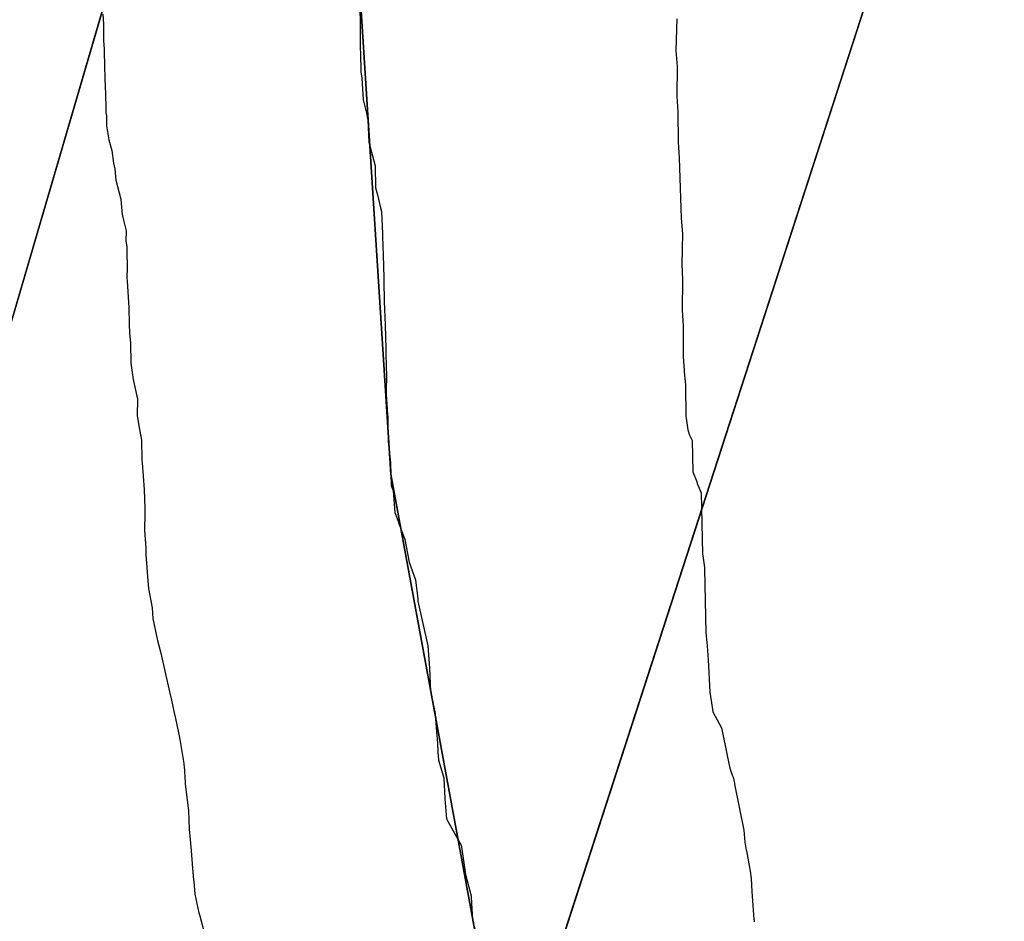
# Model space of a CAD drawing. Extents: x 158343 to 162498, y 431347 to 434500.
# Tile 105 of 248: x 159516 to 159538, y 433937 to 433957. Entities that reach past the tile are written whole.
import ezdxf

# ---------------------------------------------------------------- set-up
doc = ezdxf.new("R2010")
doc.units = 0
doc.header["$LTSCALE"] = 10
doc.header["$MEASUREMENT"] = 0
for name, color, linetype in [('000_arcering', 8, 'CONTINUOUS'), ('bestaand 010m', 8, 'CONTINUOUS'), ('bestaand 011m', 8, 'CONTINUOUS'), ('def. con-hoogtelijn (index)', 8, 'CONTINUOUS'), ('nieuw010m', 8, 'CONTINUOUS'), ('nieuw011m', 8, 'CONTINUOUS')]:
    doc.layers.add(name, color=color, linetype=linetype)

# ---------------------------------------------------------------- blocks, each defined once
blk = doc.blocks.new('bestaande hoogtelijnen')
at = {"layer": 'def. con-hoogtelijn (index)'}
for p, q in [((-144.084, -108.943), (-144.075, -109.503)), ((-144.084, -108.943), (-144.075, -109.503)), ((-144.084, -108.943), (-144.075, -109.503)), ((-149.696, -109.185), (-149.68, -109.406)), ((-149.696, -109.185), (-149.68, -109.406)), ((-149.68, -109.406), (-149.678, -109.761)), ((-149.68, -109.406), (-149.678, -109.761)), ((-137.157, -109.29), (-137.18, -109.984)), ((-137.157, -109.29), (-137.18, -109.984)), ((-144.075, -109.503), (-144.073, -109.944)), ((-144.075, -109.503), (-144.073, -109.944)), ((-144.075, -109.503), (-144.073, -109.944)), ((-149.678, -109.761), (-149.669, -109.949)), ((-149.678, -109.761), (-149.669, -109.949)), ((-149.669, -109.949), (-149.668, -109.981)), ((-149.669, -109.949), (-149.668, -109.981)), ((-149.668, -109.981), (-149.666, -110.016)), ((-149.668, -109.981), (-149.666, -110.016)), ((-149.666, -110.016), (-149.65, -110.598)), ((-149.666, -110.016), (-149.65, -110.598)), ((-144.073, -109.944), (-144.07, -110.029)), ((-144.073, -109.944), (-144.07, -110.029)), ((-144.073, -109.944), (-144.07, -110.029)), ((-144.07, -110.029), (-144.057, -110.449)), ((-144.07, -110.029), (-144.057, -110.449)), ((-144.07, -110.029), (-144.057, -110.449)), ((-137.18, -109.984), (-137.152, -110.331)), ((-137.18, -109.984), (-137.152, -110.331)), ((-144.057, -110.449), (-144.035, -110.584)), ((-144.057, -110.449), (-144.035, -110.584)), ((-144.057, -110.449), (-144.035, -110.584)), ((-137.152, -110.331), (-137.158, -110.981)), ((-137.152, -110.331), (-137.158, -110.981)), ((-149.65, -110.598), (-149.639, -110.936)), ((-149.65, -110.598), (-149.639, -110.936)), ((-144.035, -110.584), (-144.013, -111.059)), ((-144.035, -110.584), (-144.013, -111.059)), ((-144.035, -110.584), (-144.013, -111.059)), ((-149.639, -110.936), (-149.636, -110.981)), ((-149.639, -110.936), (-149.636, -110.981)), ((-149.636, -110.981), (-149.633, -111.199)), ((-149.636, -110.981), (-149.633, -111.199)), ((-144.013, -111.059), (-143.939, -111.348)), ((-144.013, -111.059), (-143.939, -111.348)), ((-144.013, -111.059), (-143.939, -111.348)), ((-137.158, -110.981), (-137.134, -111.327)), ((-137.158, -110.981), (-137.134, -111.327)), ((-149.633, -111.199), (-149.632, -111.345)), ((-149.633, -111.199), (-149.632, -111.345)), ((-149.632, -111.345), (-149.617, -111.408)), ((-149.632, -111.345), (-149.617, -111.408)), ((-143.939, -111.348), (-143.904, -111.499)), ((-143.939, -111.348), (-143.904, -111.499)), ((-143.939, -111.348), (-143.904, -111.499)), ((-137.134, -111.327), (-137.126, -111.981)), ((-137.134, -111.327), (-137.126, -111.981)), ((-149.617, -111.408), (-149.613, -111.625)), ((-149.617, -111.408), (-149.613, -111.625)), ((-143.904, -111.499), (-143.887, -111.981)), ((-143.904, -111.499), (-143.887, -111.981)), ((-143.904, -111.499), (-143.887, -111.981)), ((-149.613, -111.625), (-149.571, -111.89)), ((-149.613, -111.625), (-149.571, -111.89)), ((-149.571, -111.89), (-149.562, -111.934)), ((-149.571, -111.89), (-149.562, -111.934)), ((-149.562, -111.934), (-149.502, -112.167)), ((-149.562, -111.934), (-149.502, -112.167)), ((-143.887, -111.981), (-143.747, -112.497)), ((-143.887, -111.981), (-143.747, -112.497)), ((-143.887, -111.981), (-143.747, -112.497)), ((-137.126, -111.981), (-137.107, -112.323)), ((-137.126, -111.981), (-137.107, -112.323)), ((-149.502, -112.167), (-149.462, -112.44)), ((-149.502, -112.167), (-149.462, -112.44)), ((-149.462, -112.44), (-149.433, -112.562)), ((-149.462, -112.44), (-149.433, -112.562)), ((-137.107, -112.323), (-137.063, -113.639)), ((-137.107, -112.323), (-137.063, -113.639)), ((-149.433, -112.562), (-149.414, -112.81)), ((-149.433, -112.562), (-149.414, -112.81)), ((-143.747, -112.497), (-143.737, -112.981)), ((-143.747, -112.497), (-143.737, -112.981)), ((-143.747, -112.497), (-143.737, -112.981)), ((-149.414, -112.81), (-149.3, -113.229)), ((-149.414, -112.81), (-149.3, -113.229)), ((-143.737, -112.981), (-143.7, -113.135)), ((-143.737, -112.981), (-143.7, -113.135)), ((-143.737, -112.981), (-143.7, -113.135)), ((-149.3, -113.229), (-149.294, -113.32)), ((-149.3, -113.229), (-149.294, -113.32)), ((-149.294, -113.32), (-149.276, -113.562)), ((-149.294, -113.32), (-149.276, -113.562)), ((-143.7, -113.135), (-143.628, -113.412)), ((-143.7, -113.135), (-143.628, -113.412)), ((-143.7, -113.135), (-143.628, -113.412)), ((-143.628, -113.412), (-143.608, -113.494)), ((-143.628, -113.412), (-143.608, -113.494)), ((-143.628, -113.412), (-143.608, -113.494)), ((-143.608, -113.494), (-143.589, -113.981)), ((-143.608, -113.494), (-143.589, -113.981)), ((-143.608, -113.494), (-143.589, -113.981)), ((-149.276, -113.562), (-149.245, -113.688)), ((-149.276, -113.562), (-149.245, -113.688)), ((-149.245, -113.688), (-149.186, -113.915)), ((-149.245, -113.688), (-149.186, -113.915)), ((-137.063, -113.639), (-137.037, -113.981)), ((-137.063, -113.639), (-137.037, -113.981)), ((-149.186, -113.915), (-149.194, -114.146)), ((-149.186, -113.915), (-149.194, -114.146)), ((-143.589, -113.981), (-143.585, -114.039)), ((-143.589, -113.981), (-143.585, -114.039)), ((-143.589, -113.981), (-143.585, -114.039)), ((-137.037, -113.981), (-137.051, -114.643)), ((-137.037, -113.981), (-137.051, -114.643)), ((-149.194, -114.146), (-149.175, -114.26)), ((-149.194, -114.146), (-149.175, -114.26)), ((-143.585, -114.039), (-143.57, -114.449)), ((-143.585, -114.039), (-143.57, -114.449)), ((-143.585, -114.039), (-143.57, -114.449)), ((-149.175, -114.26), (-149.175, -114.377)), ((-149.175, -114.26), (-149.175, -114.377)), ((-149.175, -114.377), (-149.162, -114.715)), ((-149.175, -114.377), (-149.162, -114.715)), ((-143.57, -114.449), (-143.56, -114.939)), ((-143.57, -114.449), (-143.56, -114.939)), ((-143.57, -114.449), (-143.56, -114.939)), ((-149.162, -114.715), (-149.17, -114.947)), ((-149.162, -114.715), (-149.17, -114.947)), ((-137.051, -114.643), (-137.032, -114.981)), ((-137.051, -114.643), (-137.032, -114.981)), ((-149.17, -114.947), (-149.167, -115.013)), ((-149.17, -114.947), (-149.167, -115.013)), ((-149.167, -115.013), (-149.129, -115.593)), ((-149.167, -115.013), (-149.129, -115.593)), ((-143.56, -114.939), (-143.557, -114.981)), ((-143.56, -114.939), (-143.557, -114.981)), ((-143.56, -114.939), (-143.557, -114.981)), ((-143.557, -114.981), (-143.556, -115.019)), ((-143.557, -114.981), (-143.556, -115.019)), ((-143.557, -114.981), (-143.556, -115.019)), ((-143.556, -115.019), (-143.548, -115.458)), ((-143.556, -115.019), (-143.548, -115.458)), ((-143.556, -115.019), (-143.548, -115.458)), ((-137.032, -114.981), (-137.042, -115.647)), ((-137.032, -114.981), (-137.042, -115.647)), ((-143.548, -115.458), (-143.529, -115.968)), ((-143.548, -115.458), (-143.529, -115.968)), ((-143.548, -115.458), (-143.529, -115.968)), ((-149.129, -115.593), (-149.122, -115.956)), ((-149.129, -115.593), (-149.122, -115.956)), ((-137.042, -115.647), (-137.018, -115.992)), ((-137.042, -115.647), (-137.018, -115.992)), ((-149.122, -115.956), (-149.112, -116.148)), ((-149.122, -115.956), (-149.112, -116.148)), ((-143.529, -115.968), (-143.514, -116.503)), ((-143.529, -115.968), (-143.514, -116.503)), ((-143.529, -115.968), (-143.514, -116.503)), ((-137.018, -115.992), (-137.018, -116.661)), ((-137.018, -115.992), (-137.018, -116.661)), ((-149.112, -116.148), (-149.094, -116.362)), ((-149.112, -116.148), (-149.094, -116.362)), ((-149.094, -116.362), (-149.081, -116.807)), ((-149.094, -116.362), (-149.081, -116.807)), ((-143.514, -116.503), (-143.504, -116.967)), ((-143.514, -116.503), (-143.504, -116.967)), ((-143.514, -116.503), (-143.504, -116.967)), ((-137.018, -116.661), (-137, -116.972)), ((-137.018, -116.661), (-137, -116.972)), ((-149.081, -116.807), (-149.037, -117.111)), ((-149.081, -116.807), (-149.037, -117.111)), ((-143.504, -116.967), (-143.503, -116.981)), ((-143.504, -116.967), (-143.503, -116.981)), ((-143.504, -116.967), (-143.503, -116.981)), ((-143.503, -116.981), (-143.503, -116.997)), ((-143.503, -116.981), (-143.503, -116.997)), ((-143.503, -116.981), (-143.503, -116.997)), ((-137, -116.972), (-136.998, -116.991)), ((-137, -116.972), (-136.998, -116.991)), ((-136.998, -116.991), (-136.97, -117.285)), ((-136.998, -116.991), (-136.97, -117.285)), ((-149.037, -117.111), (-149.037, -117.124)), ((-149.037, -117.111), (-149.037, -117.124)), ((-149.037, -117.124), (-148.952, -117.529)), ((-149.037, -117.124), (-148.952, -117.529)), ((-143.502, -117.012), (-143.505, -117.48)), ((-143.502, -117.012), (-143.505, -117.48)), ((-143.502, -117.012), (-143.505, -117.48)), ((-143.503, -116.997), (-143.502, -117.012)), ((-143.503, -116.997), (-143.502, -117.012)), ((-143.503, -116.997), (-143.502, -117.012)), ((-136.97, -117.285), (-136.96, -117.96)), ((-136.97, -117.285), (-136.96, -117.96)), ((-148.952, -117.529), (-148.941, -117.575)), ((-148.952, -117.529), (-148.941, -117.575)), ((-148.941, -117.575), (-148.943, -117.966)), ((-148.941, -117.575), (-148.943, -117.966)), ((-143.505, -117.48), (-143.475, -117.931)), ((-143.505, -117.48), (-143.475, -117.931)), ((-143.505, -117.48), (-143.475, -117.931)), ((-148.943, -117.966), (-148.937, -117.995)), ((-148.943, -117.966), (-148.937, -117.995)), ((-148.937, -117.995), (-148.909, -118.173)), ((-148.937, -117.995), (-148.909, -118.173)), ((-143.475, -117.931), (-143.473, -117.963)), ((-143.475, -117.931), (-143.473, -117.963)), ((-143.475, -117.931), (-143.473, -117.963)), ((-143.473, -117.963), (-143.468, -118.001)), ((-143.473, -117.963), (-143.468, -118.001)), ((-143.473, -117.963), (-143.468, -118.001)), ((-143.468, -118.001), (-143.463, -118.518)), ((-143.468, -118.001), (-143.463, -118.518)), ((-143.468, -118.001), (-143.463, -118.518)), ((-136.96, -117.96), (-136.954, -118.006)), ((-136.96, -117.96), (-136.954, -118.006)), ((-136.954, -118.006), (-136.919, -118.259)), ((-136.954, -118.006), (-136.919, -118.259)), ((-148.909, -118.173), (-148.848, -118.486)), ((-148.909, -118.173), (-148.848, -118.486)), ((-136.919, -118.259), (-136.879, -118.378)), ((-136.919, -118.259), (-136.879, -118.378)), ((-148.848, -118.486), (-148.844, -118.921)), ((-148.848, -118.486), (-148.844, -118.921)), ((-136.879, -118.378), (-136.826, -118.498)), ((-136.879, -118.378), (-136.826, -118.498)), ((-136.826, -118.498), (-136.809, -119.179)), ((-136.826, -118.498), (-136.809, -119.179)), ((-143.463, -118.518), (-143.422, -118.913)), ((-143.463, -118.518), (-143.422, -118.913)), ((-143.463, -118.518), (-143.422, -118.913)), ((-148.844, -118.921), (-148.835, -118.981)), ((-148.844, -118.921), (-148.835, -118.981)), ((-143.422, -118.913), (-143.412, -118.981)), ((-143.422, -118.913), (-143.412, -118.981)), ((-143.422, -118.913), (-143.412, -118.981)), ((-148.835, -118.981), (-148.791, -119.561)), ((-148.835, -118.981), (-148.791, -119.561)), ((-143.412, -118.981), (-143.398, -119.477)), ((-143.412, -118.981), (-143.398, -119.477)), ((-143.412, -118.981), (-143.398, -119.477)), ((-136.809, -119.179), (-136.714, -119.413)), ((-136.809, -119.179), (-136.714, -119.413)), ((-148.791, -119.561), (-148.779, -119.981)), ((-148.791, -119.561), (-148.779, -119.981)), ((-143.398, -119.477), (-143.351, -119.596)), ((-143.398, -119.477), (-143.351, -119.596)), ((-143.398, -119.477), (-143.351, -119.596)), ((-136.714, -119.413), (-136.713, -119.436)), ((-136.714, -119.413), (-136.713, -119.436)), ((-136.713, -119.436), (-136.63, -119.634)), ((-136.713, -119.436), (-136.63, -119.634)), ((-143.351, -119.596), (-143.321, -120.063)), ((-143.351, -119.596), (-143.321, -120.063)), ((-143.351, -119.596), (-143.321, -120.063)), ((-136.63, -119.634), (-136.598, -120.972)), ((-136.63, -119.634), (-136.598, -120.972)), ((-148.779, -119.981), (-148.778, -120.095)), ((-148.779, -119.981), (-148.778, -120.095)), ((-148.778, -120.095), (-148.783, -120.451)), ((-148.778, -120.095), (-148.783, -120.451)), ((-143.321, -120.063), (-143.244, -120.255)), ((-143.321, -120.063), (-143.244, -120.255)), ((-143.321, -120.063), (-143.244, -120.255)), ((-143.244, -120.255), (-143.241, -120.284)), ((-143.244, -120.255), (-143.241, -120.284)), ((-143.244, -120.255), (-143.241, -120.284)), ((-143.241, -120.284), (-143.099, -120.658)), ((-143.241, -120.284), (-143.099, -120.658)), ((-143.241, -120.284), (-143.099, -120.658)), ((-148.783, -120.451), (-148.757, -120.847)), ((-148.783, -120.451), (-148.757, -120.847)), ((-148.757, -120.847), (-148.756, -120.957)), ((-148.757, -120.847), (-148.756, -120.957)), ((-143.099, -120.658), (-143.003, -121.15)), ((-143.099, -120.658), (-143.003, -121.15)), ((-143.099, -120.658), (-143.003, -121.15)), ((-148.756, -120.957), (-148.754, -120.981)), ((-148.756, -120.957), (-148.754, -120.981)), ((-148.754, -120.981), (-148.712, -121.561)), ((-148.754, -120.981), (-148.712, -121.561)), ((-136.598, -120.972), (-136.591, -121.01)), ((-136.598, -120.972), (-136.591, -121.01)), ((-136.591, -121.01), (-136.556, -121.267)), ((-136.591, -121.01), (-136.556, -121.267)), ((-143.003, -121.15), (-142.867, -121.533)), ((-143.003, -121.15), (-142.867, -121.533)), ((-143.003, -121.15), (-142.867, -121.533)), ((-136.556, -121.267), (-136.554, -121.284)), ((-136.556, -121.267), (-136.554, -121.284)), ((-136.554, -121.284), (-136.552, -121.297)), ((-136.554, -121.284), (-136.552, -121.297)), ((-136.552, -121.297), (-136.523, -122.684)), ((-136.552, -121.297), (-136.523, -122.684)), ((-148.712, -121.561), (-148.697, -121.728)), ((-148.712, -121.561), (-148.697, -121.728)), ((-142.867, -121.533), (-142.819, -121.954)), ((-142.867, -121.533), (-142.819, -121.954)), ((-142.867, -121.533), (-142.819, -121.954)), ((-148.697, -121.728), (-148.615, -122.148)), ((-148.697, -121.728), (-148.615, -122.148)), ((-148.615, -122.148), (-148.6, -122.379)), ((-148.615, -122.148), (-148.6, -122.379)), ((-142.819, -121.954), (-142.813, -122.004)), ((-142.819, -121.954), (-142.813, -122.004)), ((-142.819, -121.954), (-142.813, -122.004)), ((-142.813, -122.004), (-142.596, -122.978)), ((-142.813, -122.004), (-142.596, -122.978)), ((-142.813, -122.004), (-142.596, -122.978)), ((-148.6, -122.379), (-148.509, -122.834)), ((-148.6, -122.379), (-148.509, -122.834)), ((-136.523, -122.684), (-136.497, -122.979)), ((-136.523, -122.684), (-136.497, -122.979)), ((-148.509, -122.834), (-148.502, -122.86)), ((-148.509, -122.834), (-148.502, -122.86)), ((-148.502, -122.86), (-148.431, -123.141)), ((-148.502, -122.86), (-148.431, -123.141)), ((-142.596, -122.978), (-142.564, -123.462)), ((-142.596, -122.978), (-142.564, -123.462)), ((-142.596, -122.978), (-142.564, -123.462)), ((-136.497, -122.979), (-136.496, -122.981)), ((-136.497, -122.979), (-136.496, -122.981)), ((-136.496, -122.981), (-136.476, -123.283)), ((-136.496, -122.981), (-136.476, -123.283)), ((-148.431, -123.141), (-148.243, -123.981)), ((-148.431, -123.141), (-148.243, -123.981)), ((-136.476, -123.283), (-136.438, -123.978)), ((-136.476, -123.283), (-136.438, -123.978)), ((-142.564, -123.462), (-142.563, -123.466)), ((-142.564, -123.462), (-142.563, -123.466)), ((-142.564, -123.462), (-142.563, -123.466)), ((-142.563, -123.466), (-142.538, -123.976)), ((-142.563, -123.466), (-142.538, -123.976)), ((-142.563, -123.466), (-142.538, -123.976)), ((-148.243, -123.981), (-148.199, -124.165)), ((-148.243, -123.981), (-148.199, -124.165)), ((-142.538, -123.976), (-142.438, -124.457)), ((-142.538, -123.976), (-142.438, -124.457)), ((-142.538, -123.976), (-142.438, -124.457)), ((-136.438, -123.978), (-136.436, -123.986)), ((-136.438, -123.978), (-136.436, -123.986)), ((-136.436, -123.986), (-136.388, -124.319)), ((-136.436, -123.986), (-136.388, -124.319)), ((-148.199, -124.165), (-148.139, -124.437)), ((-148.199, -124.165), (-148.139, -124.437)), ((-148.139, -124.437), (-148.111, -124.561)), ((-148.139, -124.437), (-148.111, -124.561)), ((-142.438, -124.457), (-142.438, -124.463)), ((-142.438, -124.457), (-142.438, -124.463)), ((-142.438, -124.457), (-142.438, -124.463)), ((-142.438, -124.463), (-142.436, -124.47)), ((-142.438, -124.463), (-142.436, -124.47)), ((-142.438, -124.463), (-142.436, -124.47)), ((-142.436, -124.47), (-142.4, -124.951)), ((-142.436, -124.47), (-142.4, -124.951)), ((-142.436, -124.47), (-142.4, -124.951)), ((-136.388, -124.319), (-136.37, -124.415)), ((-136.388, -124.319), (-136.37, -124.415)), ((-136.37, -124.415), (-136.181, -124.766)), ((-136.37, -124.415), (-136.181, -124.766)), ((-148.111, -124.561), (-148.023, -124.981)), ((-148.111, -124.561), (-148.023, -124.981)), ((-142.4, -124.951), (-142.396, -124.993)), ((-142.4, -124.951), (-142.396, -124.993)), ((-142.4, -124.951), (-142.396, -124.993)), ((-136.181, -124.766), (-136.093, -125.188)), ((-136.181, -124.766), (-136.093, -125.188)), ((-148.023, -124.981), (-147.928, -125.544)), ((-148.023, -124.981), (-147.928, -125.544)), ((-142.396, -124.993), (-142.373, -125.41)), ((-142.396, -124.993), (-142.373, -125.41)), ((-142.396, -124.993), (-142.373, -125.41)), ((-136.093, -125.188), (-136.06, -125.372)), ((-136.093, -125.188), (-136.06, -125.372)), ((-136.06, -125.372), (-136.004, -125.645)), ((-136.06, -125.372), (-136.004, -125.645)), ((-147.928, -125.544), (-147.925, -125.58)), ((-147.928, -125.544), (-147.925, -125.58)), ((-147.925, -125.58), (-147.922, -125.597)), ((-147.925, -125.58), (-147.922, -125.597)), ((-142.373, -125.41), (-142.366, -125.44)), ((-142.373, -125.41), (-142.366, -125.44)), ((-142.373, -125.41), (-142.366, -125.44)), ((-142.366, -125.44), (-142.364, -125.46)), ((-142.366, -125.44), (-142.364, -125.46)), ((-142.366, -125.44), (-142.364, -125.46)), ((-142.364, -125.46), (-142.363, -125.476)), ((-142.364, -125.46), (-142.363, -125.476)), ((-142.364, -125.46), (-142.363, -125.476)), ((-142.363, -125.476), (-142.247, -125.856)), ((-142.363, -125.476), (-142.247, -125.856)), ((-142.363, -125.476), (-142.247, -125.856)), ((-147.922, -125.597), (-147.901, -125.964)), ((-147.922, -125.597), (-147.901, -125.964)), ((-136.004, -125.645), (-135.952, -125.8)), ((-136.004, -125.645), (-135.952, -125.8)), ((-135.952, -125.8), (-135.93, -125.847)), ((-135.952, -125.8), (-135.93, -125.847)), ((-147.901, -125.964), (-147.9, -125.981)), ((-147.901, -125.964), (-147.9, -125.981)), ((-147.9, -125.981), (-147.899, -125.996)), ((-147.9, -125.981), (-147.899, -125.996)), ((-147.899, -125.996), (-147.825, -126.575)), ((-147.899, -125.996), (-147.825, -126.575)), ((-142.247, -125.856), (-142.226, -126.312)), ((-142.247, -125.856), (-142.226, -126.312)), ((-142.247, -125.856), (-142.226, -126.312)), ((-135.93, -125.847), (-135.902, -125.976)), ((-135.93, -125.847), (-135.902, -125.976)), ((-135.902, -125.976), (-135.896, -125.998)), ((-135.902, -125.976), (-135.896, -125.998)), ((-135.896, -125.998), (-135.697, -127.004)), ((-135.896, -125.998), (-135.697, -127.004)), ((-142.226, -126.312), (-142.226, -126.32)), ((-142.226, -126.312), (-142.226, -126.32)), ((-142.226, -126.312), (-142.226, -126.32)), ((-142.226, -126.32), (-142.189, -126.751)), ((-142.226, -126.32), (-142.189, -126.751)), ((-142.226, -126.32), (-142.189, -126.751)), ((-147.825, -126.575), (-147.807, -126.978)), ((-147.825, -126.575), (-147.807, -126.978)), ((-142.189, -126.751), (-141.869, -127.329)), ((-142.189, -126.751), (-141.869, -127.329)), ((-142.189, -126.751), (-141.869, -127.329)), ((-147.807, -126.978), (-147.807, -126.981)), ((-147.807, -126.978), (-147.807, -126.981)), ((-147.807, -126.981), (-147.769, -127.446)), ((-147.807, -126.981), (-147.769, -127.446)), ((-135.697, -127.004), (-135.672, -127.266)), ((-135.697, -127.004), (-135.672, -127.266)), ((-135.672, -127.266), (-135.642, -127.441)), ((-135.672, -127.266), (-135.642, -127.441)), ((-147.769, -127.446), (-147.769, -127.45)), ((-147.769, -127.446), (-147.769, -127.45)), ((-147.769, -127.45), (-147.736, -127.832)), ((-147.769, -127.45), (-147.736, -127.832)), ((-141.869, -127.329), (-141.865, -127.369)), ((-141.869, -127.329), (-141.865, -127.369)), ((-141.869, -127.329), (-141.865, -127.369)), ((-141.865, -127.369), (-141.775, -127.966)), ((-141.865, -127.369), (-141.775, -127.966)), ((-141.865, -127.369), (-141.775, -127.966)), ((-135.642, -127.441), (-135.64, -127.449)), ((-135.642, -127.441), (-135.64, -127.449)), ((-135.64, -127.449), (-135.639, -127.456)), ((-135.64, -127.449), (-135.639, -127.456)), ((-135.639, -127.456), (-135.556, -127.896)), ((-135.639, -127.456), (-135.556, -127.896)), ((-147.736, -127.832), (-147.713, -128.083)), ((-147.736, -127.832), (-147.713, -128.083)), ((-135.556, -127.896), (-135.534, -128.057)), ((-135.556, -127.896), (-135.534, -128.057)), ((-147.713, -128.083), (-147.709, -128.119)), ((-147.713, -128.083), (-147.709, -128.119)), ((-147.709, -128.119), (-147.687, -128.401)), ((-147.709, -128.119), (-147.687, -128.401)), ((-141.775, -127.966), (-141.653, -128.434)), ((-141.775, -127.966), (-141.653, -128.434)), ((-141.775, -127.966), (-141.653, -128.434)), ((-135.534, -128.057), (-135.517, -128.339)), ((-135.534, -128.057), (-135.517, -128.339)), ((-135.517, -128.339), (-135.473, -128.953)), ((-135.517, -128.339), (-135.473, -128.953)), ((-147.687, -128.401), (-147.601, -128.805)), ((-147.687, -128.401), (-147.601, -128.805)), ((-141.653, -128.434), (-141.648, -128.462)), ((-141.653, -128.434), (-141.648, -128.462)), ((-141.653, -128.434), (-141.648, -128.462)), ((-141.648, -128.462), (-141.624, -128.976)), ((-141.648, -128.462), (-141.624, -128.976)), ((-141.648, -128.462), (-141.624, -128.976)), ((-147.601, -128.805), (-147.58, -128.873)), ((-147.601, -128.805), (-147.58, -128.873)), ((-147.58, -128.873), (-147.47, -129.294)), ((-147.58, -128.873), (-147.47, -129.294)), ((-141.624, -128.976), (-141.491, -129.442)), ((-141.624, -128.976), (-141.491, -129.442)), ((-141.624, -128.976), (-141.491, -129.442)), ((-135.473, -128.953), (-135.472, -128.958)), ((-135.473, -128.953), (-135.472, -128.958)), ((-135.472, -128.958), (-135.468, -129.005)), ((-135.472, -128.958), (-135.468, -129.005))]:
    blk.add_line(p, q, dxfattribs=at)

msp = doc.modelspace()

# ---------------------------------------------------------------- linework, layer by layer
at = {"layer": 'bestaand 010m'}
msp.add_lwpolyline([(159480.199, 433833.064), (159489.478, 433834.27), (159496.852, 433839.85), (159503.717, 433844.574), (159510.89, 433850.85), (159517.92, 433857.003), (159521.702, 433862.132), (159525.845, 433872.496), (159527.469, 433878.38), (159530.144, 433891.142), (159531.484, 433903.186), (159531.777, 433913.66), (159531.168, 433921.099), (159528.698, 433928.379), (159526.33, 433936.722), (159524.399, 433947.203), (159523.704, 433958.01), (159523.528, 433969.721), (159523.731, 433976.55), (159506.906, 433919.121, -0.499213), (159475.207, 433905.265)], format="xyb", dxfattribs=at)
msp.add_lwpolyline([(159523.731, 433976.55), (159523.528, 433969.721), (159523.704, 433958.01), (159524.399, 433947.203), (159526.33, 433936.722), (159528.698, 433928.379), (159531.168, 433921.099), (159531.777, 433913.66), (159531.484, 433903.186), (159530.144, 433891.142), (159527.469, 433878.38), (159525.845, 433872.496), (159521.702, 433862.132), (159517.92, 433857.003), (159510.89, 433850.85), (159503.717, 433844.574), (159496.852, 433839.85), (159489.478, 433834.27), (159480.199, 433833.064)], dxfattribs=at)
at = {"layer": 'bestaand 011m'}
msp.add_lwpolyline([(159484.295, 433814.62), (159490.067, 433817.871), (159494.455, 433821.564), (159499.56, 433826.668), (159504.603, 433832.746), (159510.32, 433839.314), (159515.854, 433846.287), (159521.06, 433850.948), (159525.585, 433855.982), (159536.208, 433866.049), (159542.187, 433890.34), (159543.154, 433918.392), (159539.041, 433936.464), (159539.861, 433967.533), (159544.004, 433985.972), (159516.46, 433901.001, -0.319876), (159484.918, 433889.11)], format="xyb", dxfattribs=at)
at = {"layer": 'nieuw010m', "flags": 128}
msp.add_lwpolyline([(159133.303, 433670.156), (159248.826, 433755.71, 0.307075), (159275.329, 433810.711), (159272.757, 433860.613, -0.53816), (159287.54, 433871.503), (159365.536, 433842.809, 0.420483), (159408.136, 433863.05), (159424.943, 433911.795, -0.420231), (159439.14, 433918.533), (159475.207, 433905.265, 0.499213), (159506.906, 433919.121), (159523.731, 433976.55)], format="xyb", dxfattribs=at)
at = {"layer": 'nieuw011m', "flags": 128}
msp.add_lwpolyline([(159134.23, 433668.365), (159261.859, 433754.526, 0.31524), (159287.313, 433811.329), (159285.565, 433845.246, -0.53816), (159300.348, 433856.136), (159362.083, 433833.424, 0.420483), (159417.593, 433859.799), (159431.519, 433895.264, -0.408319), (159448.126, 433902.707), (159484.918, 433889.11, 0.319876), (159516.46, 433901.001), (159545.515, 433990.632)], format="xyb", dxfattribs=at)

# ---------------------------------------------------------------- block references
at = {"layer": '000_arcering'}
msp.add_blockref('bestaande hoogtelijnen', (159667.804, 434066.432), dxfattribs=at)

doc.saveas('drawing.dxf')
